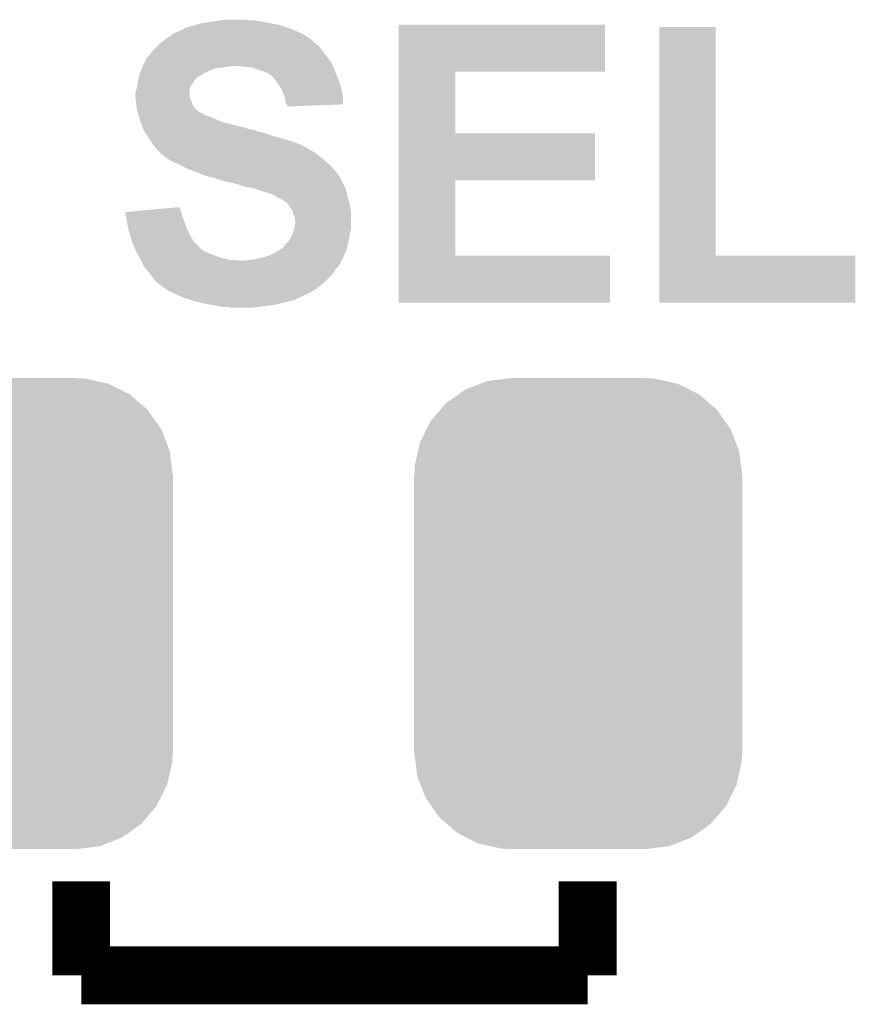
# Model space of a CAD drawing. Extents: x -1.3 to 24.2, y -3.9 to 39.2.
# Tile 11 of 34: x 11.5 to 14.4, y 5.8 to 9.3. Entities that reach past the tile are written whole.
import ezdxf

# ---------------------------------------------------------------- set-up
doc = ezdxf.new("R2010")
doc.units = 0
doc.layers.get('0').update_dxf_attribs({"linetype": 'CONTINUOUS'})
doc.layers.add('PRESSURE_24_CLICK_V100_GTO', color=14, linetype='CONTINUOUS')
doc.layers.add('PRESSURE_24_CLICK_V100_GTS', color=12, linetype='CONTINUOUS')

# ---------------------------------------------------------------- blocks, each defined once
blk = doc.blocks.new('CUSTOM_68')
for points in [[(-0.396894, 0.786286), (-0.344522, 0.80667), (0.391508, 0.786286), (0.351232, 0.80667)], [(-0.344522, 0.80667), (-0.319682, 0.816338), (0.351232, 0.80667), (0.308712, 0.816338)], [(-0.319682, 0.816338), (-0.251122, 0.82504), (0.308712, 0.816338), (0.27044, 0.82504)], [(-0.251122, 0.82504), (-0.23749, 0.82677), (0.27044, 0.82504), (0.23749, 0.82677)], [(-0.464512, 0.738408), (-0.420946, 0.769256), (0.460796, 0.738408), (0.425156, 0.769256)], [(-0.420946, 0.769256), (-0.396894, 0.786286), (0.425156, 0.769256), (0.391508, 0.786286)], [(-0.484594, 0.715032), (-0.464512, 0.738408), (0.4878, 0.715032), (0.460796, 0.738408)], [(-0.5185, 0.67556), (-0.484594, 0.715032), (0.515528, 0.67556), (0.4878, 0.715032)], [(-0.532704, 0.647234), (-0.5185, 0.67556), (0.535424, 0.647234), (0.515528, 0.67556)], [(-0.555636, 0.601496), (-0.532704, 0.647234), (0.55303, 0.601496), (0.535424, 0.647234)], [(-0.562694, 0.569912), (-0.555636, 0.601496), (0.565186, 0.569912), (0.55303, 0.601496)], [(-0.573704, 0.520636), (-0.562694, 0.569912), (0.571254, 0.520636), (0.565186, 0.569912)], [(-0.57531, 0.48768), (-0.573704, 0.520636), (0.57531, 0.48768), (0.571254, 0.520636)], [(-0.57658, -0.48768), (-0.57658, 0.48768), (0.57658, -0.48768), (0.57658, 0.48768)], [(-0.571252, -0.520636), (-0.57531, -0.48768), (0.573704, -0.520636), (0.57531, -0.48768)], [(-0.565186, -0.569912), (-0.571252, -0.520636), (0.562692, -0.569912), (0.573704, -0.520636)], [(-0.553028, -0.601496), (-0.565186, -0.569912), (0.555636, -0.601496), (0.562692, -0.569912)], [(-0.535424, -0.647234), (-0.553028, -0.601496), (0.532702, -0.647234), (0.555636, -0.601496)], [(-0.515526, -0.67556), (-0.535424, -0.647234), (0.5185, -0.67556), (0.532702, -0.647234)], [(-0.4878, -0.715032), (-0.515526, -0.67556), (0.484592, -0.715032), (0.5185, -0.67556)], [(-0.460794, -0.738408), (-0.4878, -0.715032), (0.464512, -0.738408), (0.484592, -0.715032)], [(-0.425156, -0.769256), (-0.460794, -0.738408), (0.420944, -0.769256), (0.464512, -0.738408)], [(-0.391506, -0.786286), (-0.425156, -0.769256), (0.396894, -0.786286), (0.420944, -0.769256)], [(-0.351232, -0.80667), (-0.391506, -0.786286), (0.34452, -0.80667), (0.396894, -0.786286)], [(-0.30871, -0.816338), (-0.351232, -0.80667), (0.319682, -0.816338), (0.34452, -0.80667)], [(-0.27044, -0.82504), (-0.30871, -0.816338), (0.25112, -0.82504), (0.319682, -0.816338)], [(-0.23749, -0.82677), (-0.27044, -0.82504), (0.23749, -0.82677), (0.25112, -0.82504)]]:
    blk.add_solid(points)

msp = doc.modelspace()

# ---------------------------------------------------------------- linework, layer by layer
at = {"layer": 'PRESSURE_24_CLICK_V100_GTO', "const_width": 0.2032}
for points in [[(11.684, 5.9182), (11.684, 6.2484)], [(13.462, 5.9182), (13.462, 6.2484)], [(11.684, 5.9182), (13.462, 5.9182)]]:
    msp.add_lwpolyline(points, dxfattribs=at)
at = {"layer": 'PRESSURE_24_CLICK_V100_GTO'}
for points in [[(12.12088, 9.26338), (12.1539, 9.26846), (12.33424, 9.26338), (12.311378, 9.26846)], [(12.1539, 9.26846), (12.17168, 9.271), (12.311378, 9.26846), (12.2936, 9.271)], [(12.17168, 9.271), (12.189462, 9.27354), (12.275822, 9.271), (12.260578, 9.27354)], [(12.009116, 9.22528), (12.020294, 9.23036), (12.45616, 9.22528), (12.446, 9.23036)], [(12.020294, 9.23036), (12.037064, 9.23798), (12.446, 9.23036), (12.428854, 9.23798)], [(12.037064, 9.23798), (12.039606, 9.237986), (12.428854, 9.23798), (12.42884, 9.237986)], [(12.039606, 9.237986), (12.04214, 9.24052), (12.42884, 9.237986), (12.423138, 9.24052)], [(12.04214, 9.24052), (12.042144, 9.240522), (12.423138, 9.24052), (12.423132, 9.240522)], [(12.042144, 9.240522), (12.052302, 9.2456), (12.423132, 9.240522), (12.407898, 9.2456)], [(12.052302, 9.2456), (12.067542, 9.25068), (12.407898, 9.2456), (12.392658, 9.25068)], [(12.067542, 9.25068), (12.080242, 9.253222), (12.392658, 9.25068), (12.385032, 9.253222)], [(12.080242, 9.253222), (12.086584, 9.255758), (12.385032, 9.253222), (12.377422, 9.255758)], [(12.086584, 9.255758), (12.092942, 9.2583), (12.377422, 9.255758), (12.363022, 9.2583)], [(12.092942, 9.2583), (12.12088, 9.26338), (12.363022, 9.2583), (12.33424, 9.26338)], [(12.79908, 9.09066), (12.799084, 9.255734), (13.522934, 9.09066), (13.52296, 9.255734)], [(12.799084, 9.255734), (12.799086, 9.25576), (13.52296, 9.255734), (12.799086, 9.25576)], [(13.713464, 8.4455), (13.713484, 9.248114), (13.911606, 8.4455), (13.91158, 9.248114)], [(13.713484, 9.248114), (13.713486, 9.24814), (13.91158, 9.248114), (13.713486, 9.24814)], [(11.963402, 9.19226), (11.982994, 9.2075), (12.504422, 9.19226), (12.486642, 9.2075)], [(11.982994, 9.2075), (11.98626, 9.21004), (12.486642, 9.2075), (12.482578, 9.21004)], [(11.98626, 9.21004), (12.001496, 9.2202), (12.482578, 9.21004), (12.466318, 9.2202)], [(12.001496, 9.2202), (12.009116, 9.22528), (12.466318, 9.2202), (12.45616, 9.22528)], [(11.9253, 9.151622), (11.932922, 9.16178), (12.540614, 9.151622), (12.532996, 9.16178)], [(11.932922, 9.16178), (11.9507, 9.179558), (12.532996, 9.16178), (12.51966, 9.179558)], [(11.9507, 9.179558), (11.95578, 9.184638), (12.51966, 9.179558), (12.514576, 9.184638)], [(11.95578, 9.184638), (11.958324, 9.187182), (12.514576, 9.184638), (12.509506, 9.187182)], [(11.958324, 9.187182), (11.963384, 9.192242), (12.509506, 9.187182), (12.506966, 9.192242)], [(11.963384, 9.192242), (11.963402, 9.19226), (12.506966, 9.192242), (12.504422, 9.19226)], [(11.904978, 9.121138), (11.912602, 9.13638), (12.56284, 9.121138), (12.55268, 9.13638)], [(11.912602, 9.13638), (11.915142, 9.141456), (12.55268, 9.13638), (12.54862, 9.141456)], [(11.915142, 9.141456), (11.92276, 9.14908), (12.54862, 9.141456), (12.54252, 9.14908)], [(11.92276, 9.14908), (11.9253, 9.151622), (12.54252, 9.14908), (12.540614, 9.151622)], [(11.89228, 9.09066), (11.894312, 9.09574), (12.12596, 9.09066), (12.13612, 9.09574)], [(11.894312, 9.09574), (11.897358, 9.103358), (12.13612, 9.09574), (12.158978, 9.103358)], [(11.897358, 9.103358), (11.898376, 9.1059), (12.158978, 9.103358), (12.1793, 9.1059)], [(11.898376, 9.1059), (11.900408, 9.11098), (12.1793, 9.1059), (12.21486, 9.11098)], [(11.900408, 9.11098), (11.90244, 9.11606), (12.56792, 9.11098), (12.56538, 9.11606)], [(11.90244, 9.11606), (11.904978, 9.121138), (12.56538, 9.11606), (12.56284, 9.121138)], [(12.25804, 9.10844), (12.227562, 9.11098), (12.56919, 9.10844), (12.56792, 9.11098)], [(12.283438, 9.1059), (12.25804, 9.10844), (12.57046, 9.1059), (12.56919, 9.10844)], [(12.30376, 9.09828), (12.283438, 9.1059), (12.573318, 9.09828), (12.57046, 9.1059)], [(12.32154, 9.093202), (12.30376, 9.09828), (12.575222, 9.093202), (12.573318, 9.09828)], [(12.33424, 9.08812), (12.32154, 9.093202), (12.577128, 9.08812), (12.575222, 9.093202)], [(11.882684, 9.05002), (11.884378, 9.06526), (12.07516, 9.05002), (12.08532, 9.06526)], [(11.884378, 9.06526), (11.884662, 9.067802), (12.08532, 9.06526), (12.087862, 9.067802)], [(11.884662, 9.067802), (11.886352, 9.072874), (12.087862, 9.067802), (12.092934, 9.072874)], [(11.886352, 9.072874), (11.886354, 9.07288), (12.092934, 9.072874), (12.09548, 9.07288)], [(11.886354, 9.07288), (11.890586, 9.08558), (12.09548, 9.07288), (12.115802, 9.08558)], [(11.890586, 9.08558), (11.89228, 9.09066), (12.115802, 9.08558), (12.12596, 9.09066)], [(12.33932, 9.08558), (12.33424, 9.08812), (12.57808, 9.08558), (12.577128, 9.08812)], [(12.344396, 9.083042), (12.33932, 9.08558), (12.579168, 9.083042), (12.57808, 9.08558)], [(12.349474, 9.077966), (12.344396, 9.083042), (12.581344, 9.077966), (12.579168, 9.083042)], [(12.352016, 9.07796), (12.349474, 9.077966), (12.581346, 9.07796), (12.581344, 9.077966)], [(12.360486, 9.0678), (12.352016, 9.07796), (12.5857, 9.0678), (12.581346, 9.07796)], [(12.36472, 9.06272), (12.360486, 9.0678), (12.587606, 9.06272), (12.5857, 9.0678)], [(12.375608, 9.047478), (12.36472, 9.06272), (12.59332, 9.047478), (12.587606, 9.06272)], [(12.799074, 8.87476), (12.79908, 9.090634), (12.997206, 8.87476), (12.99718, 9.090634)], [(12.79908, 9.090634), (12.79908, 9.09066), (12.99718, 9.090634), (13.522934, 9.09066)], [(11.8745, 9.014462), (11.877038, 9.027158), (12.065002, 9.014462), (12.065, 9.027158)], [(11.877038, 9.027158), (11.87704, 9.02716), (12.065, 9.027158), (12.065, 9.02716)], [(11.87704, 9.02716), (11.880668, 9.039862), (12.065, 9.02716), (12.067538, 9.039862)], [(11.880668, 9.039862), (11.88212, 9.044942), (12.067538, 9.039862), (12.071348, 9.044942)], [(11.88212, 9.044942), (11.882684, 9.05002), (12.071348, 9.044942), (12.07516, 9.05002)], [(12.37742, 9.04494), (12.375608, 9.047478), (12.593884, 9.04494), (12.59332, 9.047478)], [(12.387578, 9.029702), (12.37742, 9.04494), (12.597272, 9.029702), (12.593884, 9.04494)], [(12.3952, 9.00938), (12.387578, 9.029702), (12.601788, 9.00938), (12.597272, 9.029702)], [(11.8745, 9.001762), (11.8745, 9.014462), (12.065002, 9.001762), (12.065002, 9.014462)], [(11.874502, 9.001758), (11.8745, 9.001762), (12.065002, 9.001758), (12.065002, 9.001762)], [(11.875348, 8.99414), (11.874502, 9.001758), (12.06754, 8.99414), (12.065002, 9.001758)], [(11.876476, 8.983978), (11.875348, 8.99414), (12.072622, 8.983978), (12.06754, 8.99414)], [(12.39774, 9.001758), (12.3952, 9.00938), (12.60348, 9.001758), (12.601788, 9.00938)], [(12.400278, 8.99414), (12.39774, 9.001758), (12.603472, 8.99414), (12.60348, 9.001758)], [(12.40282, 8.981442), (12.400278, 8.99414), (12.603458, 8.981442), (12.603472, 8.99414)], [(11.87704, 8.9789), (11.876476, 8.983978), (12.073892, 8.9789), (12.072622, 8.983978)], [(11.877676, 8.973816), (11.87704, 8.9789), (12.075162, 8.973816), (12.073892, 8.9789)], [(11.878946, 8.96366), (11.877676, 8.973816), (12.082782, 8.96366), (12.075162, 8.973816)], [(11.87958, 8.958582), (11.878946, 8.96366), (12.08786, 8.958582), (12.082782, 8.96366)], [(11.881034, 8.9535), (11.87958, 8.958582), (12.09294, 8.9535), (12.08786, 8.958582)], [(11.882484, 8.94842), (11.881034, 8.9535), (12.100562, 8.94842), (12.09294, 8.9535)], [(12.405362, 8.97636), (12.40282, 8.981442), (12.603454, 8.97636), (12.603458, 8.981442)], [(12.407898, 8.971284), (12.405362, 8.97636), (12.47274, 8.971284), (12.603454, 8.97636)], [(12.4079, 8.968766), (12.407898, 8.971284), (12.4079, 8.968766), (12.47274, 8.971284)], [(11.88321, 8.94588), (11.882484, 8.94842), (12.105642, 8.94588), (12.100562, 8.94842)], [(11.883938, 8.943336), (11.88321, 8.94588), (12.113258, 8.943336), (12.105642, 8.94588)], [(11.885388, 8.938258), (11.883938, 8.943336), (12.118346, 8.938258), (12.113258, 8.943336)], [(11.886114, 8.935718), (11.885388, 8.938258), (12.128502, 8.935718), (12.118346, 8.938258)], [(11.889018, 8.92556), (11.886114, 8.935718), (12.1539, 8.92556), (12.128502, 8.935718)], [(11.889742, 8.92302), (11.889018, 8.92556), (12.158982, 8.92302), (12.1539, 8.92556)], [(11.891556, 8.91794), (11.889742, 8.92302), (12.169142, 8.91794), (12.158982, 8.92302)], [(11.89337, 8.912862), (11.891556, 8.91794), (12.18438, 8.912862), (12.169142, 8.91794)], [(11.896998, 8.9027), (11.89337, 8.912862), (12.22502, 8.9027), (12.18438, 8.912862)], [(11.898812, 8.89762), (11.896998, 8.9027), (12.247878, 8.89762), (12.22502, 8.9027)], [(11.901532, 8.89), (11.898812, 8.89762), (12.27328, 8.89), (12.247878, 8.89762)], [(11.90244, 8.88746), (11.901532, 8.89), (12.280904, 8.88746), (12.27328, 8.89)], [(11.90244, 8.887456), (11.90244, 8.88746), (12.285998, 8.887456), (12.285982, 8.88746)], [(11.904056, 8.884918), (11.90244, 8.887456), (12.296142, 8.884918), (12.285998, 8.887456)], [(11.907288, 8.87984), (11.904056, 8.884918), (12.308842, 8.87984), (12.296142, 8.884918)], [(11.908906, 8.877298), (11.907288, 8.87984), (12.32154, 8.877298), (12.308842, 8.87984)], [(11.915372, 8.86714), (11.908906, 8.877298), (12.35202, 8.86714), (12.32154, 8.877298)], [(11.92022, 8.85952), (11.915372, 8.86714), (12.378694, 8.85952), (12.35202, 8.86714)], [(11.927838, 8.846822), (11.92022, 8.85952), (12.42314, 8.846822), (12.378694, 8.85952)], [(12.79907, 8.70966), (12.799074, 8.874734), (13.487374, 8.70966), (13.4874, 8.874734)], [(12.799074, 8.874734), (12.799074, 8.87476), (13.4874, 8.874734), (12.997206, 8.87476)], [(11.937366, 8.83412), (11.927838, 8.846822), (12.45616, 8.83412), (12.42314, 8.846822)], [(11.943082, 8.8265), (11.937366, 8.83412), (12.471398, 8.8265), (12.45616, 8.83412)], [(11.948798, 8.81888), (11.943082, 8.8265), (12.4841, 8.81888), (12.471398, 8.8265)], [(11.948816, 8.818854), (11.948798, 8.81888), (12.48664, 8.818854), (12.4841, 8.81888)], [(11.9507, 8.816342), (11.948816, 8.818854), (12.486658, 8.816342), (12.48664, 8.818854)], [(11.95071, 8.816334), (11.9507, 8.816342), (12.486658, 8.816334), (12.486658, 8.816342)], [(11.955784, 8.811262), (11.95071, 8.816334), (12.496796, 8.811262), (12.486658, 8.816334)], [(11.955788, 8.81126), (11.955784, 8.811262), (12.496798, 8.81126), (12.496796, 8.811262)], [(11.960854, 8.808718), (11.955788, 8.81126), (12.501036, 8.808718), (12.496798, 8.81126)], [(11.963398, 8.803644), (11.960854, 8.808718), (12.509494, 8.803644), (12.501036, 8.808718)], [(11.963404, 8.80364), (11.963398, 8.803644), (12.5095, 8.80364), (12.509494, 8.803644)], [(11.9761, 8.79348), (11.963404, 8.80364), (12.521692, 8.79348), (12.5095, 8.80364)], [(11.99134, 8.78332), (11.9761, 8.79348), (12.533884, 8.78332), (12.521692, 8.79348)], [(12.00023, 8.77824), (11.99134, 8.78332), (12.53998, 8.77824), (12.533884, 8.78332)], [(12.009118, 8.77316), (12.00023, 8.77824), (12.545788, 8.77316), (12.53998, 8.77824)], [(12.0269, 8.76554), (12.009118, 8.77316), (12.554496, 8.76554), (12.545788, 8.77316)], [(12.03706, 8.76046), (12.0269, 8.76554), (12.560302, 8.76046), (12.554496, 8.76554)], [(12.06246, 8.74776), (12.03706, 8.76046), (12.571416, 8.74776), (12.560302, 8.76046)], [(12.083792, 8.740142), (12.06246, 8.74776), (12.57808, 8.740142), (12.571416, 8.74776)], [(12.09802, 8.73506), (12.083792, 8.740142), (12.581892, 8.73506), (12.57808, 8.740142)], [(12.115802, 8.72744), (12.09802, 8.73506), (12.587606, 8.72744), (12.581892, 8.73506)], [(12.131038, 8.722362), (12.115802, 8.72744), (12.591414, 8.722362), (12.587606, 8.72744)], [(12.146278, 8.71982), (12.131038, 8.722362), (12.59332, 8.71982), (12.591414, 8.722362)], [(12.158978, 8.714742), (12.146278, 8.71982), (12.593324, 8.714742), (12.59332, 8.71982)], [(12.15901, 8.714734), (12.158978, 8.714742), (12.593324, 8.714734), (12.593324, 8.714742)], [(12.179298, 8.709662), (12.15901, 8.714734), (12.596708, 8.709662), (12.593324, 8.714734)], [(12.184376, 8.707122), (12.179298, 8.709662), (12.5984, 8.707122), (12.596708, 8.709662)], [(12.184378, 8.70712), (12.184376, 8.707122), (12.598402, 8.70712), (12.5984, 8.707122)], [(12.20724, 8.70204), (12.184378, 8.70712), (12.60145, 8.70204), (12.598402, 8.70712)], [(12.22756, 8.69696), (12.20724, 8.70204), (12.604496, 8.69696), (12.60145, 8.70204)], [(12.236458, 8.694418), (12.22756, 8.69696), (12.60602, 8.694418), (12.604496, 8.69696)], [(12.263118, 8.6868), (12.236458, 8.694418), (12.609286, 8.6868), (12.60602, 8.694418)], [(12.27836, 8.68426), (12.263118, 8.6868), (12.610374, 8.68426), (12.609286, 8.6868)], [(12.291058, 8.68172), (12.27836, 8.68426), (12.611462, 8.68172), (12.610374, 8.68426)], [(12.301218, 8.67664), (12.291058, 8.68172), (12.61364, 8.67664), (12.611462, 8.68172)], [(12.799064, 8.4455), (12.79907, 8.709634), (12.997206, 8.4455), (12.99718, 8.709634)], [(12.79907, 8.709634), (12.79907, 8.70966), (12.99718, 8.709634), (13.487374, 8.70966)], [(12.301226, 8.676638), (12.301218, 8.67664), (12.61364, 8.676638), (12.61364, 8.67664)], [(12.31138, 8.674098), (12.301226, 8.676638), (12.614206, 8.674098), (12.61364, 8.676638)], [(12.326622, 8.66902), (12.31138, 8.674098), (12.615334, 8.66902), (12.614206, 8.674098)], [(12.336778, 8.666482), (12.326622, 8.66902), (12.615898, 8.666482), (12.615334, 8.66902)], [(12.341856, 8.663942), (12.336778, 8.666482), (12.616462, 8.663942), (12.615898, 8.666482)], [(12.344396, 8.66394), (12.341856, 8.663942), (12.616464, 8.66394), (12.616462, 8.663942)], [(12.362178, 8.65632), (12.344396, 8.66394), (12.618156, 8.65632), (12.616464, 8.66394)], [(12.366408, 8.653782), (12.362178, 8.65632), (12.61872, 8.653782), (12.618156, 8.65632)], [(12.374878, 8.6487), (12.366408, 8.653782), (12.620246, 8.6487), (12.61872, 8.653782)], [(12.387584, 8.64362), (12.374878, 8.6487), (12.62177, 8.64362), (12.620246, 8.6487)], [(12.39774, 8.636), (12.387584, 8.64362), (12.624056, 8.636), (12.62177, 8.64362)], [(11.92067, 8.605516), (11.975144, 8.610596), (12.031982, 8.605516), (12.03198, 8.610596)], [(11.975144, 8.610596), (12.029446, 8.61566), (12.03198, 8.610596), (12.029446, 8.61566)], [(12.40536, 8.63092), (12.39774, 8.636), (12.62558, 8.63092), (12.624056, 8.636)], [(12.4079, 8.62838), (12.40536, 8.63092), (12.62634, 8.62838), (12.62558, 8.63092)], [(12.412974, 8.623306), (12.4079, 8.62838), (12.627186, 8.623306), (12.62634, 8.62838)], [(12.41298, 8.62076), (12.412974, 8.623306), (12.62761, 8.62076), (12.627186, 8.623306)], [(12.4206, 8.6106), (12.41298, 8.62076), (12.629304, 8.6106), (12.62761, 8.62076)], [(12.425678, 8.602984), (12.4206, 8.6106), (12.630574, 8.602984), (12.629304, 8.6106)], [(11.838962, 8.597896), (11.866218, 8.600438), (12.03525, 8.597896), (12.034522, 8.600438)], [(11.841492, 8.58266), (11.838962, 8.597896), (12.0396, 8.58266), (12.03525, 8.597896)], [(11.84402, 8.56742), (11.841492, 8.58266), (12.045316, 8.56742), (12.0396, 8.58266)], [(11.866218, 8.600438), (11.92067, 8.605516), (12.034522, 8.600438), (12.031982, 8.605516)], [(12.42695, 8.597898), (12.425678, 8.602984), (12.63142, 8.597898), (12.630574, 8.602984)], [(12.428218, 8.592822), (12.42695, 8.597898), (12.63142, 8.592822), (12.63142, 8.597898)], [(12.433298, 8.582664), (12.428218, 8.592822), (12.63142, 8.582664), (12.63142, 8.592822)], [(12.4333, 8.575044), (12.433298, 8.582664), (12.63142, 8.575044), (12.63142, 8.582664)], [(12.435838, 8.567422), (12.4333, 8.575044), (12.63142, 8.567422), (12.63142, 8.575044)], [(11.844944, 8.56234), (11.84402, 8.56742), (12.04722, 8.56234), (12.045316, 8.56742)], [(11.8491, 8.53948), (11.844944, 8.56234), (12.05484, 8.53948), (12.04722, 8.56234)], [(11.85672, 8.514082), (11.8491, 8.53948), (12.06754, 8.514082), (12.05484, 8.53948)], [(12.429912, 8.531858), (12.433298, 8.542018), (12.62888, 8.531858), (12.63142, 8.542018)], [(12.433298, 8.542018), (12.4333, 8.542022), (12.63142, 8.542018), (12.63142, 8.542022)], [(12.4333, 8.542022), (12.43584, 8.562342), (12.63142, 8.542022), (12.63142, 8.562342)], [(12.43584, 8.562342), (12.435838, 8.567422), (12.63142, 8.562342), (12.63142, 8.567422)], [(11.862816, 8.493758), (11.85672, 8.514082), (12.080242, 8.493758), (12.06754, 8.514082)], [(12.41044, 8.49376), (12.4206, 8.508996), (12.622274, 8.49376), (12.625322, 8.508996)], [(12.4206, 8.508996), (12.422778, 8.514082), (12.625322, 8.508996), (12.62634, 8.514082)], [(12.422778, 8.514082), (12.42822, 8.52678), (12.62634, 8.514082), (12.628154, 8.52678)], [(12.42822, 8.52678), (12.429912, 8.531858), (12.628154, 8.52678), (12.62888, 8.531858)], [(11.864338, 8.48868), (11.862816, 8.493758), (12.08532, 8.48868), (12.080242, 8.493758)], [(11.8745, 8.46582), (11.864338, 8.48868), (12.10818, 8.46582), (12.08532, 8.48868)], [(12.387586, 8.468366), (12.3952, 8.47598), (12.61572, 8.468366), (12.617796, 8.47598)], [(12.3952, 8.47598), (12.400282, 8.483602), (12.617796, 8.47598), (12.619874, 8.483602)], [(12.400282, 8.483602), (12.40536, 8.48868), (12.619874, 8.483602), (12.62126, 8.48868)], [(12.40536, 8.48868), (12.41044, 8.49376), (12.62126, 8.48868), (12.622274, 8.49376)], [(11.874502, 8.465818), (11.8745, 8.46582), (12.108182, 8.465818), (12.10818, 8.46582)], [(11.87831, 8.4582), (11.874502, 8.465818), (12.120882, 8.4582), (12.108182, 8.465818)], [(11.88212, 8.45058), (11.87831, 8.4582), (12.13866, 8.45058), (12.120882, 8.4582)], [(11.88466, 8.4455), (11.88212, 8.45058), (12.152208, 8.4455), (12.13866, 8.45058)], [(11.886112, 8.44296), (11.88466, 8.4455), (12.15898, 8.44296), (12.152208, 8.4455)], [(11.890468, 8.43534), (11.886112, 8.44296), (12.18184, 8.43534), (12.15898, 8.44296)], [(11.89337, 8.43026), (11.890468, 8.43534), (12.20978, 8.43026), (12.18184, 8.43534)], [(12.296138, 8.4328), (12.318998, 8.43788), (12.60094, 8.4328), (12.603248, 8.43788)], [(12.318998, 8.43788), (12.3444, 8.4455), (12.603248, 8.43788), (12.606712, 8.4455)], [(12.3444, 8.4455), (12.364718, 8.45566), (12.606712, 8.4455), (12.61133, 8.45566)], [(12.364718, 8.45566), (12.372842, 8.460738), (12.61133, 8.45566), (12.61364, 8.460738)], [(12.372842, 8.460738), (12.38504, 8.46836), (12.61364, 8.460738), (12.615718, 8.46836)], [(12.38504, 8.46836), (12.387586, 8.468366), (12.615718, 8.46836), (12.61572, 8.468366)], [(12.79906, 8.280426), (12.799064, 8.445474), (13.540714, 8.280426), (13.54074, 8.445474)], [(12.799064, 8.445474), (12.799064, 8.4455), (13.54074, 8.445474), (12.997206, 8.4455)], [(13.71346, 8.280426), (13.713464, 8.445474), (14.401774, 8.280426), (14.4018, 8.445474)], [(13.713464, 8.445474), (13.713464, 8.4455), (14.4018, 8.445474), (13.911606, 8.4455)], [(11.89482, 8.427722), (11.89337, 8.43026), (12.242774, 8.427722), (12.20978, 8.43026)], [(11.894822, 8.42772), (11.89482, 8.427722), (12.242798, 8.42772), (12.242774, 8.427722)], [(11.90244, 8.409942), (11.894822, 8.42772), (12.588464, 8.409942), (12.598166, 8.42772)], [(11.906504, 8.404864), (11.90244, 8.409942), (12.585694, 8.404864), (12.588464, 8.409942)], [(11.908542, 8.402316), (11.906504, 8.404864), (12.580624, 8.402316), (12.585694, 8.404864)], [(11.926826, 8.379458), (11.908542, 8.402316), (12.565378, 8.379458), (12.580624, 8.402316)], [(12.25804, 8.42772), (12.27582, 8.43026), (12.598166, 8.42772), (12.599552, 8.43026)], [(12.27582, 8.43026), (12.296138, 8.4328), (12.599552, 8.43026), (12.60094, 8.4328)], [(11.93292, 8.37184), (11.926826, 8.379458), (12.557758, 8.37184), (12.565378, 8.379458)], [(11.94054, 8.36168), (11.93292, 8.37184), (12.547598, 8.36168), (12.557758, 8.37184)], [(11.945624, 8.354064), (11.94054, 8.36168), (12.539982, 8.354064), (12.547598, 8.36168)], [(11.950696, 8.351522), (11.945624, 8.354064), (12.53744, 8.351522), (12.539982, 8.354064)], [(11.95578, 8.346442), (11.950696, 8.351522), (12.53236, 8.346442), (12.53744, 8.351522)], [(11.955784, 8.34644), (11.95578, 8.346442), (12.532358, 8.34644), (12.53236, 8.346442)], [(11.976102, 8.3312), (11.955784, 8.34644), (12.512764, 8.3312), (12.532358, 8.34644)], [(11.98017, 8.328658), (11.976102, 8.3312), (12.509498, 8.328658), (12.512764, 8.3312)], [(11.99642, 8.318502), (11.98017, 8.328658), (12.492568, 8.318502), (12.509498, 8.328658)], [(12.007854, 8.31342), (11.99642, 8.318502), (12.484098, 8.31342), (12.492568, 8.318502)], [(12.042142, 8.29818), (12.007854, 8.31342), (12.451088, 8.29818), (12.484098, 8.31342)], [(12.042148, 8.298178), (12.042142, 8.29818), (12.451084, 8.298178), (12.451088, 8.29818)], [(12.049762, 8.29564), (12.042148, 8.298178), (12.448538, 8.29564), (12.451084, 8.298178)], [(12.049774, 8.295636), (12.049762, 8.29564), (12.443454, 8.295636), (12.448538, 8.29564)], [(12.065, 8.29056), (12.049774, 8.295636), (12.435844, 8.29056), (12.443454, 8.295636)], [(12.073462, 8.288022), (12.065, 8.29056), (12.42822, 8.288022), (12.435844, 8.29056)], [(12.090402, 8.28294), (12.073462, 8.288022), (12.4079, 8.28294), (12.42822, 8.288022)], [(12.101832, 8.2804), (12.090402, 8.28294), (12.3952, 8.2804), (12.4079, 8.28294)], [(12.124692, 8.27532), (12.101832, 8.2804), (12.37742, 8.27532), (12.3952, 8.2804)], [(12.136122, 8.27278), (12.124692, 8.27532), (12.36218, 8.27278), (12.37742, 8.27532)], [(12.156438, 8.27024), (12.136122, 8.27278), (12.3444, 8.27024), (12.36218, 8.27278)], [(12.166598, 8.2677), (12.156438, 8.27024), (12.32662, 8.2677), (12.3444, 8.27024)], [(12.176758, 8.26516), (12.166598, 8.2677), (12.306298, 8.26516), (12.32662, 8.2677)], [(12.209778, 8.26262), (12.194538, 8.26516), (12.285978, 8.26262), (12.306298, 8.26516)], [(13.540714, 8.2804), (12.79906, 8.280426), (13.540714, 8.2804), (13.540714, 8.280426)], [(14.401774, 8.2804), (13.71346, 8.280426), (14.401774, 8.2804), (14.401774, 8.280426)]]:
    msp.add_solid(points, dxfattribs=at)

# ---------------------------------------------------------------- block references
at = {"layer": 'PRESSURE_24_CLICK_V100_GTS'}
for p in [(11.43, 7.1882), (13.42898, 7.1882)]:
    msp.add_blockref('CUSTOM_68', p, dxfattribs=at)

doc.saveas('drawing.dxf')
